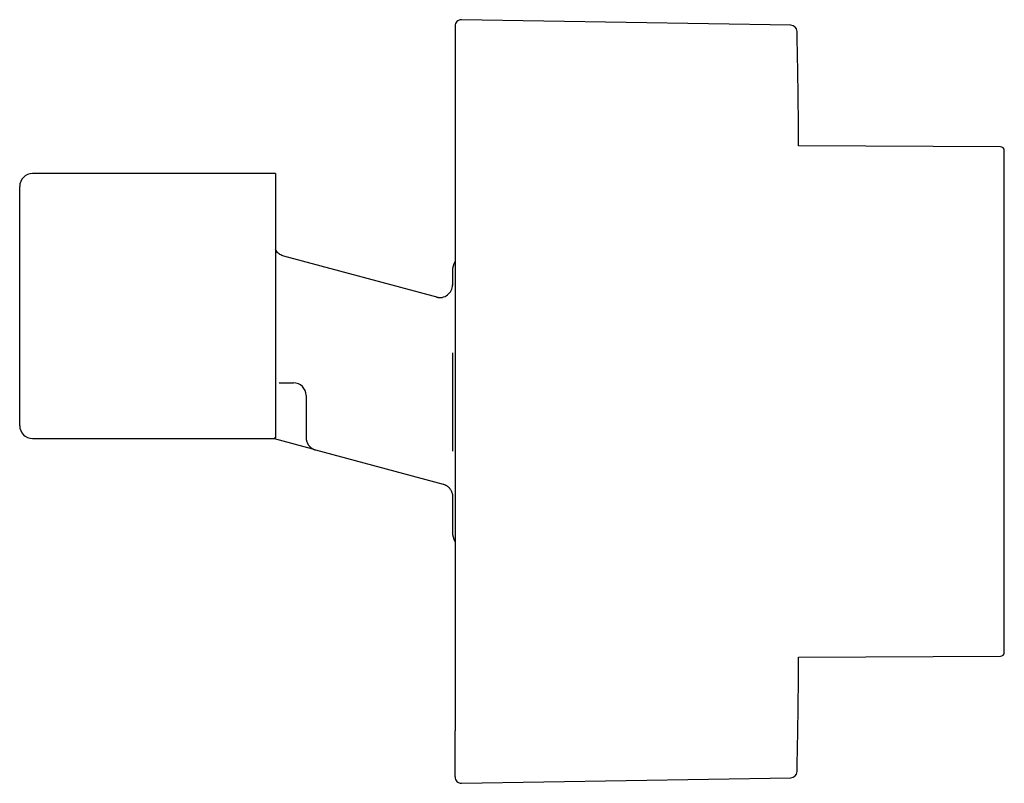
# Model space of a CAD drawing. Header units: millimetres. Extents: x 8 to 933, y 12 to 387.
# Tile 14 of 15: x 714 to 791, y 327 to 387. Entities that reach past the tile are written whole.
import ezdxf

# ---------------------------------------------------------------- set-up
doc = ezdxf.new("R2010")
doc.units = ezdxf.units.MM

msp = doc.modelspace()

# ---------------------------------------------------------------- linework, layer by layer
at = {"color": 7, "linetype": 'Continuous', "lineweight": 30}
for p, q in [((774.714, 386.56), (748.849, 386.991)), ((791.192, 377.001), (775.334, 377.071)), ((734.244, 374.9), (715.144, 374.9)), ((734.244, 374.9), (715.144, 374.9)), ((734.244, 374.9), (734.244, 374.9)), ((734.244, 374.9), (734.244, 354.154)), ((714.144, 373.9), (714.144, 373.9)), ((714.144, 355.1), (714.144, 373.9)), ((747.006, 365.172), (734.885, 368.42)), ((748.144, 367.25), (748.144, 366.118)), ((748.144, 366.139), (748.142, 366.111)), ((748.144, 366.111), (748.144, 366.104)), ((748.138, 360.804), (748.144, 360.804)), ((748.144, 360.819), (748.144, 360.804)), ((748.144, 360.804), (748.144, 353.107)), ((734.517, 358.47), (735.644, 358.47)), ((736.644, 357.473), (736.644, 357.47)), ((736.644, 357.47), (736.644, 355.297)), ((715.144, 354.1), (734.123, 354.1)), ((734.123, 354.1), (737.158, 353.286)), ((736.645, 354.179), (736.647, 354.147)), ((737.382, 353.196), (747.403, 350.511)), ((747.403, 350.511), (747.505, 350.477)), ((748.139, 349.647), (748.142, 349.58)), ((748.143, 349.634), (748.144, 349.614)), ((748.144, 349.634), (748.144, 349.626)), ((748.144, 349.614), (748.144, 346.75)), ((775.334, 336.929), (791.192, 336.999)), ((748.849, 327.009), (774.714, 327.44))]:
    msp.add_line(p, q, dxfattribs=at)
at = {"color": 7, "linetype": 'Continuous', "lineweight": 30, "flags": 128}
for points in [[(775.334, 377.071), (775.333, 377.274), (775.33, 377.677)], [(775.33, 336.327), (775.333, 336.73), (775.334, 336.929)]]:
    msp.add_lwpolyline(points, dxfattribs=at)
at = {"color": 7, "linetype": 'Continuous', "lineweight": 30}
for centre, radius, start, end in [((748.841, 386.491), 0.5, 89.04516, 180), ((774.706, 386.06), 0.5, 1.33183, 89.04404), ((791.191, 376.701), 0.3, 0, 89.75), ((715.144, 373.9), 1, 90, 180), ((715.144, 373.9), 1, 90, 180), ((749.644, 367.25), 1.5, 150.35358, 180), ((747.144, 366.162), 1, 254.99963, 359.99979), ((735.644, 357.47), 1, 0.00032, 90.00032), ((715.144, 355.1), 1, 180, 270), ((749.644, 346.75), 1.5, 180, 209.55664), ((791.191, 337.299), 0.3, 270.25, 0), ((748.841, 327.509), 0.5, 180, 270.95484), ((774.706, 327.94), 0.5, 270.95596, 358.66888)]:
    msp.add_arc(centre, radius, start, end, dxfattribs=at)
for points, knots in [([(748.341, 386.49), (748.341, 386.491), (748.341, 386.492), (748.341, 386.483), (748.341, 386.465), (748.341, 386.438), (748.341, 386.402), (748.341, 386.358), (748.341, 386.308), (748.341, 386.249), (748.341, 386.183), (748.341, 386.109), (748.341, 386.026), (748.341, 385.933), (748.341, 385.828), (748.341, 385.711), (748.341, 385.583), (748.341, 385.446), (748.341, 385.297), (748.341, 385.135), (748.341, 384.959), (748.341, 384.773), (748.341, 384.577), (748.341, 384.371), (748.341, 384.158), (748.341, 383.941), (748.341, 383.719), (748.341, 383.487), (748.341, 383.247), (748.341, 383.007), (748.341, 382.769), (748.341, 382.533), (748.341, 382.291), (748.341, 382.043), (748.341, 381.788), (748.341, 381.527), (748.341, 381.25), (748.341, 380.958), (748.341, 380.649), (748.341, 380.331), (748.341, 380.006), (748.341, 379.724), (748.341, 379.488), (748.341, 379.301), (748.341, 379.112), (748.341, 378.921), (748.341, 378.728), (748.341, 378.533), (748.341, 378.281), (748.341, 377.97), (748.341, 377.598), (748.341, 377.248), (748.341, 376.923), (748.341, 376.624), (748.341, 376.322), (748.341, 376.015), (748.341, 375.709), (748.341, 375.406), (748.341, 375.049), (748.341, 374.633), (748.341, 374.154), (748.341, 373.668), (748.341, 373.176), (748.341, 372.677), (748.341, 372.171), (748.341, 371.659), (748.341, 371.148), (748.341, 370.641), (748.341, 370.138), (748.341, 369.631), (748.341, 369.119), (748.341, 368.604), (748.341, 368.14), (748.341, 367.73), (748.341, 367.376), (748.341, 367.019), (748.341, 366.661), (748.341, 366.295), (748.341, 365.921), (748.341, 365.486), (748.341, 364.996), (748.341, 364.452), (748.341, 363.906), (748.341, 363.358), (748.341, 362.81), (748.341, 362.263), (748.341, 361.717), (748.341, 361.17), (748.341, 360.715), (748.341, 360.354), (748.341, 360.088), (748.341, 359.822), (748.341, 359.556), (748.341, 359.289), (748.341, 359.023), (748.341, 358.683), (748.341, 358.269), (748.341, 357.78), (748.341, 357.28), (748.341, 356.768), (748.341, 356.244), (748.341, 355.72), (748.341, 355.196), (748.341, 354.684), (748.341, 354.185), (748.341, 353.7), (748.341, 353.217), (748.341, 352.735), (748.341, 352.254), (748.341, 351.775), (748.341, 351.281), (748.341, 350.773), (748.341, 350.252), (748.341, 349.731), (748.341, 349.213), (748.341, 348.686), (748.341, 348.152), (748.341, 347.611), (748.341, 347.074), (748.341, 346.541), (748.341, 346.013), (748.341, 345.499), (748.341, 344.998), (748.341, 344.512), (748.341, 344.029), (748.341, 343.549), (748.341, 343.091), (748.341, 342.655), (748.341, 342.239), (748.341, 341.828), (748.341, 341.422), (748.341, 341.019), (748.341, 340.621), (748.341, 340.214), (748.341, 339.799), (748.341, 339.376), (748.341, 338.959), (748.341, 338.546), (748.341, 338.201), (748.341, 337.92), (748.341, 337.702), (748.341, 337.485), (748.341, 337.271), (748.341, 337.058), (748.341, 336.848), (748.341, 336.581), (748.341, 336.262), (748.341, 335.891), (748.341, 335.556), (748.341, 335.254), (748.341, 334.984), (748.341, 334.719), (748.341, 334.457), (748.341, 334.202), (748.341, 333.956), (748.341, 333.675), (748.341, 333.359), (748.341, 333.008), (748.341, 332.668), (748.341, 332.338), (748.341, 332.018), (748.341, 331.708), (748.341, 331.407), (748.341, 331.215), (748.341, 331.119)], [0, 0, 0, 0, 0.002976, 0.0097, 0.016431, 0.023169, 0.029916, 0.036184, 0.042443, 0.048695, 0.054941, 0.061183, 0.067422, 0.073661, 0.080525, 0.087393, 0.094266, 0.101148, 0.10804, 0.115352, 0.122652, 0.129942, 0.137226, 0.144506, 0.151785, 0.158649, 0.165516, 0.17239, 0.179272, 0.186164, 0.192301, 0.198429, 0.20455, 0.210666, 0.216778, 0.222887, 0.228997, 0.235718, 0.242443, 0.249173, 0.255911, 0.262659, 0.266354, 0.270046, 0.273735, 0.277421, 0.281106, 0.284788, 0.288469, 0.295215, 0.30196, 0.308705, 0.313868, 0.319035, 0.324205, 0.329379, 0.334559, 0.339535, 0.34442, 0.352044, 0.359659, 0.36727, 0.374879, 0.38249, 0.390105, 0.397727, 0.40536, 0.412617, 0.419863, 0.427101, 0.434335, 0.441566, 0.448798, 0.453669, 0.458543, 0.46342, 0.4683, 0.473185, 0.478282, 0.483462, 0.490703, 0.497938, 0.505167, 0.512393, 0.519619, 0.52672, 0.533825, 0.540938, 0.548061, 0.551499, 0.554934, 0.558366, 0.561796, 0.565224, 0.56865, 0.572074, 0.578349, 0.584622, 0.590894, 0.597616, 0.60434, 0.611071, 0.617809, 0.624556, 0.630824, 0.637083, 0.643335, 0.649581, 0.655823, 0.662062, 0.668301, 0.675165, 0.682033, 0.688906, 0.695788, 0.70268, 0.709992, 0.717292, 0.724582, 0.731866, 0.739146, 0.746425, 0.753289, 0.760156, 0.76703, 0.773912, 0.780804, 0.786941, 0.793069, 0.79919, 0.805306, 0.811418, 0.817527, 0.823637, 0.830358, 0.837083, 0.843813, 0.850551, 0.857299, 0.860994, 0.864686, 0.868375, 0.872061, 0.875745, 0.879428, 0.883109, 0.889855, 0.8966, 0.903345, 0.908508, 0.913675, 0.918845, 0.924019, 0.929199, 0.934175, 0.939059, 0.946682, 0.954298, 0.961908, 0.969517, 0.977128, 0.984743, 0.992366, 1, 1, 1, 1]), ([(791.491, 366.445), (791.491, 366.565), (791.491, 366.805), (791.491, 367.16), (791.491, 367.51), (791.491, 367.792), (791.491, 368.008), (791.491, 368.161), (791.491, 368.312), (791.491, 368.463), (791.491, 368.618), (791.491, 368.777), (791.491, 369.017), (791.491, 369.328), (791.491, 369.704), (791.491, 370.031), (791.491, 370.311), (791.491, 370.485), (791.491, 370.598), (791.491, 370.65), (791.491, 370.702), (791.491, 370.754), (791.491, 370.806), (791.491, 370.857), (791.491, 371.016), (791.491, 371.277), (791.491, 371.634), (791.491, 371.979), (791.491, 372.261), (791.491, 372.484), (791.491, 372.653), (791.491, 372.818), (791.491, 372.983), (791.491, 373.149), (791.491, 373.327), (791.491, 373.515), (791.491, 373.708), (791.491, 373.896), (791.491, 374.081), (791.491, 374.233), (791.491, 374.352), (791.491, 374.439), (791.491, 374.525), (791.491, 374.609), (791.491, 374.692), (791.491, 374.773), (791.491, 374.852), (791.491, 374.949), (791.491, 375.062), (791.491, 375.189), (791.491, 375.31), (791.491, 375.427), (791.491, 375.539), (791.491, 375.647), (791.491, 375.741), (791.491, 375.821), (791.491, 375.888), (791.491, 375.953), (791.491, 376.015), (791.491, 376.075), (791.491, 376.132), (791.491, 376.186), (791.491, 376.246), (791.491, 376.311), (791.491, 376.378), (791.491, 376.438), (791.491, 376.493), (791.491, 376.541), (791.491, 376.583), (791.491, 376.617), (791.491, 376.643), (791.491, 376.663), (791.491, 376.679), (791.491, 376.691), (791.491, 376.698), (791.491, 376.702), (791.491, 376.701), (791.491, 376.701)], [0, 0, 0, 0, 0.019512, 0.039006, 0.058492, 0.077977, 0.086728, 0.095481, 0.104238, 0.112999, 0.121764, 0.131343, 0.141256, 0.164368, 0.187464, 0.210559, 0.225808, 0.241067, 0.244494, 0.247922, 0.251351, 0.25478, 0.258211, 0.261642, 0.265075, 0.289971, 0.314831, 0.339672, 0.364514, 0.377532, 0.390557, 0.403592, 0.416639, 0.430215, 0.444392, 0.461401, 0.478412, 0.495431, 0.512595, 0.530541, 0.539352, 0.548162, 0.556972, 0.565784, 0.574597, 0.583413, 0.592232, 0.601055, 0.616371, 0.63168, 0.646987, 0.662296, 0.677612, 0.692937, 0.708797, 0.719818, 0.730836, 0.741852, 0.75287, 0.763889, 0.774912, 0.78594, 0.796974, 0.813681, 0.83038, 0.847075, 0.863771, 0.880475, 0.897192, 0.914359, 0.927956, 0.941548, 0.955139, 0.968732, 0.982329, 0.995933, 1, 1, 1, 1]), ([(734.885, 368.42), (734.833, 368.437), (734.729, 368.47), (734.586, 368.551), (734.458, 368.653), (734.337, 368.784), (734.277, 368.891), (734.244, 368.95)], [0, 0, 0, 0, 0.190721, 0.381442, 0.572163, 0.762884, 1, 1, 1, 1]), ([(791.491, 337.299), (791.491, 337.299), (791.491, 337.299), (791.491, 337.307), (791.491, 337.326), (791.491, 337.355), (791.491, 337.394), (791.491, 337.442), (791.491, 337.497), (791.491, 337.555), (791.491, 337.615), (791.491, 337.681), (791.491, 337.753), (791.491, 337.832), (791.491, 337.925), (791.491, 338.034), (791.491, 338.163), (791.491, 338.301), (791.491, 338.45), (791.491, 338.609), (791.491, 338.774), (791.491, 338.947), (791.491, 339.124), (791.491, 339.311), (791.491, 339.506), (791.491, 339.713), (791.491, 339.934), (791.491, 340.168), (791.491, 340.411), (791.491, 340.663), (791.491, 340.924), (791.491, 341.173), (791.491, 341.41), (791.491, 341.631), (791.491, 341.857), (791.491, 342.089), (791.491, 342.325), (791.491, 342.573), (791.491, 342.831), (791.491, 343.101), (791.491, 343.376), (791.491, 343.656), (791.491, 343.942), (791.491, 344.231), (791.491, 344.502), (791.491, 344.753), (791.491, 344.986), (791.491, 345.221), (791.491, 345.459), (791.491, 345.7), (791.491, 345.943), (791.491, 346.208), (791.491, 346.496), (791.491, 346.806), (791.491, 347.12), (791.491, 347.438), (791.491, 347.759), (791.491, 348.08), (791.491, 348.368), (791.491, 348.62), (791.491, 348.84), (791.491, 349.061), (791.491, 349.283), (791.491, 349.507), (791.491, 349.731), (791.491, 349.957), (791.491, 350.214), (791.491, 350.502), (791.491, 350.822), (791.491, 351.144), (791.491, 351.468), (791.491, 351.793), (791.491, 352.117), (791.491, 352.493), (791.491, 352.923), (791.491, 353.291), (791.491, 353.539), (791.491, 353.667), (791.491, 353.796), (791.491, 353.925), (791.491, 354.053), (791.491, 354.272), (791.491, 354.58), (791.491, 354.979), (791.491, 355.379), (791.491, 355.778), (791.491, 356.171), (791.491, 356.529), (791.491, 356.856), (791.491, 357.155), (791.491, 357.454), (791.491, 357.749), (791.491, 358.036), (791.491, 358.361), (791.491, 358.726), (791.491, 359.136), (791.491, 359.545), (791.491, 359.936), (791.491, 360.31), (791.491, 360.575), (791.491, 360.747), (791.491, 360.827), (791.491, 360.907), (791.491, 360.987), (791.491, 361.067), (791.491, 361.147), (791.491, 361.352), (791.491, 361.68), (791.491, 362.131), (791.491, 362.579), (791.491, 362.942), (791.491, 363.221), (791.491, 363.419), (791.491, 363.616), (791.491, 363.813), (791.491, 364.004), (791.491, 364.186), (791.491, 364.446), (791.491, 364.787), (791.491, 365.208), (791.491, 365.625), (791.491, 366.038), (791.491, 366.31), (791.491, 366.445)], [0, 0, 0, 0, 0.00485, 0.015603, 0.026349, 0.037093, 0.04784, 0.058597, 0.069514, 0.078152, 0.086787, 0.095421, 0.104058, 0.1127, 0.121349, 0.132519, 0.14368, 0.154839, 0.166002, 0.177174, 0.188405, 0.199013, 0.209616, 0.220221, 0.230831, 0.241452, 0.252709, 0.263957, 0.275203, 0.286452, 0.297712, 0.308918, 0.31769, 0.326459, 0.335226, 0.343997, 0.352772, 0.361555, 0.370984, 0.380406, 0.389825, 0.399246, 0.40867, 0.418103, 0.427377, 0.434616, 0.441853, 0.449089, 0.456325, 0.463564, 0.470807, 0.478055, 0.487006, 0.495951, 0.504895, 0.513839, 0.522787, 0.531742, 0.540461, 0.546397, 0.552332, 0.558266, 0.5642, 0.570136, 0.576073, 0.582014, 0.587958, 0.596248, 0.604534, 0.612819, 0.621105, 0.629394, 0.637689, 0.645703, 0.657892, 0.67008, 0.673273, 0.676466, 0.679661, 0.682856, 0.686052, 0.689249, 0.699091, 0.708928, 0.718767, 0.72861, 0.738348, 0.747677, 0.755005, 0.762334, 0.769665, 0.776999, 0.784065, 0.790808, 0.80091, 0.811005, 0.821095, 0.831186, 0.840071, 0.848962, 0.850959, 0.852957, 0.854955, 0.856954, 0.858953, 0.860953, 0.862954, 0.87437, 0.885774, 0.897172, 0.908569, 0.913689, 0.91881, 0.923934, 0.929061, 0.934191, 0.9389, 0.943429, 0.954743, 0.966052, 0.977359, 0.988674, 1, 1, 1, 1]), ([(734.502, 358.47), (734.503, 358.47), (734.503, 358.47), (734.503, 358.47), (734.504, 358.47)], [0, 0, 0, 0, 0.501662, 1, 1, 1, 1]), ([(736.644, 355.297), (736.644, 355.256), (736.644, 355.175), (736.644, 355.053), (736.644, 354.934), (736.644, 354.817), (736.644, 354.703), (736.644, 354.595), (736.644, 354.495), (736.644, 354.401), (736.644, 354.313), (736.644, 354.23), (736.644, 354.181), (736.644, 354.157)], [0, 0, 0, 0, 0.093572, 0.187131, 0.280662, 0.37415, 0.467582, 0.560948, 0.648913, 0.736806, 0.82462, 0.912352, 1, 1, 1, 1]), ([(734.244, 354.154), (734.231, 354.148), (734.205, 354.136), (734.174, 354.122), (734.15, 354.111), (734.133, 354.104), (734.124, 354.1), (734.124, 354.1), (734.123, 354.1)], [0, 0, 0, 0, 0.178632, 0.357263, 0.537124, 0.716985, 0.90077, 1, 1, 1, 1]), ([(736.645, 354.137), (736.646, 354.111), (736.648, 354.06), (736.658, 353.988), (736.672, 353.922), (736.691, 353.855), (736.714, 353.789), (736.742, 353.725), (736.771, 353.67), (736.8, 353.622), (736.828, 353.581), (736.855, 353.544), (736.883, 353.509), (736.915, 353.475), (736.951, 353.438), (736.993, 353.4), (737.04, 353.362), (737.088, 353.328), (737.134, 353.299), (737.179, 353.275), (737.221, 353.254), (737.255, 353.239), (737.282, 353.228), (737.299, 353.222), (737.318, 353.216), (737.337, 353.209), (737.362, 353.201), (737.377, 353.197), (737.385, 353.195)], [0, 0, 0, 0, 0.056529, 0.109759, 0.159837, 0.206869, 0.264966, 0.317918, 0.365818, 0.408732, 0.446711, 0.48086, 0.515794, 0.552009, 0.589463, 0.635972, 0.684106, 0.732524, 0.776198, 0.81474, 0.855889, 0.891421, 0.908218, 0.924383, 0.936093, 0.952954, 0.974413, 1, 1, 1, 1]), ([(747.403, 350.511), (747.431, 350.503), (747.485, 350.487), (747.561, 350.456), (747.63, 350.421), (747.692, 350.383), (747.748, 350.344), (747.8, 350.302), (747.847, 350.258), (747.891, 350.212), (747.928, 350.167), (747.962, 350.122), (748, 350.065), (748.04, 349.993), (748.079, 349.904), (748.107, 349.82), (748.125, 349.744), (748.136, 349.681), (748.141, 349.634), (748.143, 349.6), (748.143, 349.585), (748.144, 349.578)], [0, 0, 0, 0, 0.066992, 0.130331, 0.190017, 0.246052, 0.298437, 0.347171, 0.400829, 0.449229, 0.49274, 0.535559, 0.57887, 0.652132, 0.726761, 0.80273, 0.856961, 0.906715, 0.953667, 0.976778, 1, 1, 1, 1]), ([(748.341, 327.509), (748.341, 327.51), (748.341, 327.51), (748.341, 327.523), (748.341, 327.545), (748.341, 327.574), (748.341, 327.603), (748.341, 327.629), (748.341, 327.647), (748.341, 327.666), (748.341, 327.687), (748.341, 327.708), (748.341, 327.748), (748.341, 327.809), (748.341, 327.901), (748.341, 328.004), (748.341, 328.119), (748.341, 328.246), (748.341, 328.37), (748.341, 328.486), (748.341, 328.592), (748.341, 328.703), (748.341, 328.819), (748.341, 328.939), (748.341, 329.062), (748.341, 329.21), (748.341, 329.388), (748.341, 329.602), (748.341, 329.827), (748.341, 330.063), (748.341, 330.31), (748.341, 330.569), (748.341, 330.837), (748.341, 331.025), (748.341, 331.119)], [0, 0, 0, 0, 0.0305481, 0.0682039, 0.1013489, 0.1345107, 0.1676986, 0.1807459, 0.1937992, 0.2068591, 0.219926, 0.2330006, 0.2460834, 0.2867209, 0.3272967, 0.3678276, 0.4083302, 0.4488212, 0.4893174, 0.5166019, 0.5439015, 0.5712213, 0.5985663, 0.6259416, 0.65223, 0.6780307, 0.7182999, 0.7585297, 0.7987367, 0.838937, 0.8791472, 0.9193835, 0.9596624, 1, 1, 1, 1])]:
    msp.add_open_spline(points, degree=3, knots=knots, dxfattribs=at)
for points in [[(775.33, 377.677), (775.325, 378.377), (775.314, 379.776), (775.287, 381.875), (775.252, 383.973), (775.221, 385.372), (775.206, 386.072)], [(775.206, 327.928), (775.221, 328.628), (775.252, 330.027), (775.287, 332.125), (775.314, 334.224), (775.325, 335.623), (775.33, 336.323)]]:
    msp.add_open_spline(points, degree=3, dxfattribs=at)

doc.saveas('drawing.dxf')
